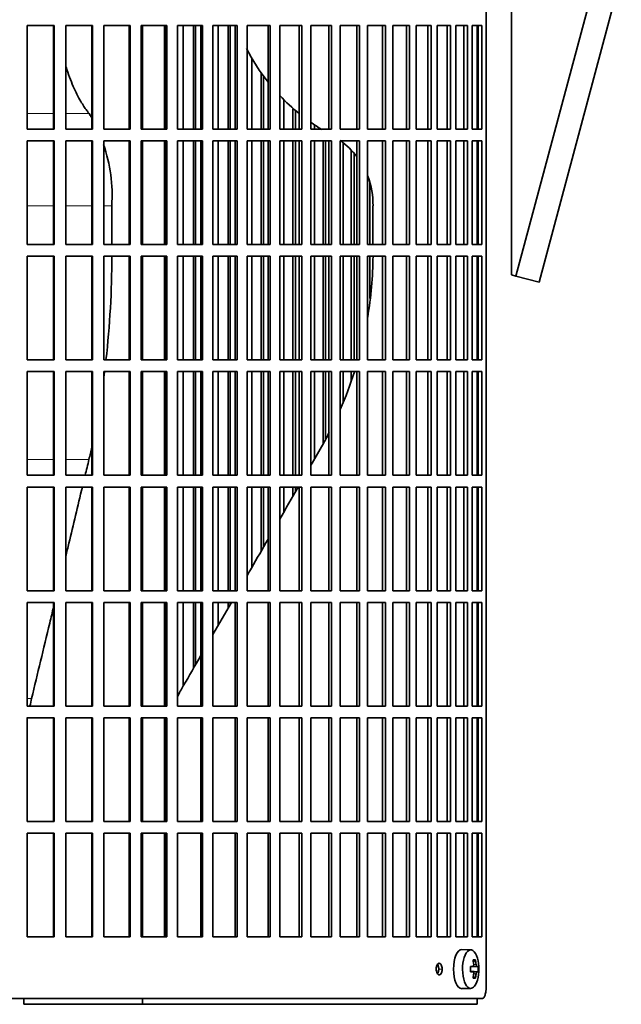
# Model space of a CAD drawing. Header units: millimetres. Extents: x 325 to 1200, y -2135 to 1831.
# Tile 15 of 21: x 984 to 1137, y -342 to -91. Entities that reach past the tile are written whole.
import ezdxf

# ---------------------------------------------------------------- set-up
doc = ezdxf.new("R2010")
doc.units = ezdxf.units.MM
for name, color, linetype in [('M5X8_UNI7687', 7, 'Continuous'), ('VSI344-454_FILTR', 7, 'Continuous'), ('VSI344-454_SUPPO', 7, 'Continuous'), ('VSI344-454_TERMI', 7, 'Continuous')]:
    doc.layers.add(name, color=color, linetype=linetype)

# ---------------------------------------------------------------- blocks, each defined once
blk = doc.blocks.new('SE3')
at = {"layer": 'M5X8_UNI7687', "color": 7, "linetype": 'Continuous', "lineweight": 35}
for p, q in [((1098.91, -328.57), (1096.64, -328.5)), ((1100.08, -331.16), (1099.57, -331.55)), ((1098.8, -332.85), (1099.47, -332.78)), ((1099.47, -334.21), (1098.8, -334.14)), ((1100.78, -332.8), (1098.81, -332.95)), ((1100.78, -334.19), (1098.81, -334.05)), ((1100.08, -335.83), (1099.57, -335.44)), ((1096.64, -338.49), (1098.91, -338.43))]:
    blk.add_line(p, q, dxfattribs=at)
at = {"layer": 'M5X8_UNI7687', "color": 4, "linetype": 'Continuous', "lineweight": 9}
for p, q in [((1098.8, -332.85), (1099.46, -332.79)), ((1099.46, -334.21), (1098.8, -334.14)), ((1100.48, -332.79), (1098.81, -332.94)), ((1098.81, -334.05), (1100.48, -334.21)), ((1100.27, -334.7), (1099.66, -334.65)), ((1099.67, -332.34), (1100.27, -332.29))]:
    blk.add_line(p, q, dxfattribs=at)
at = {"layer": 'M5X8_UNI7687', "color": 7, "linetype": 'Continuous', "lineweight": 35}
for centre, radius, start, end in [((1091, -333.5), 10, 343.7273, 16.2727), ((1091.38, -333.5), 9.42, 355.7871, 4.2129)]:
    blk.add_arc(centre, radius, start, end, dxfattribs=at)
for centre, major_axis, ratio, start_param, end_param in [((1096.62, -333.5), (0, -5), 0.422618, 3.141593, 6.283185), ((1098.88, -333.5), (0, -4.93), 0.422618, 2.175256, 6.283185), ((1093, -336.56), (7.75, 5.06), 0.247104, 0.286808, 0.4365), ((1091.08, -333.5), (0, 10), 0.866025, 4.833518, 4.948078), ((1090.95, -333.5), (0, 10), 0.939693, 4.833518, 4.948078), ((1091.01, -333.65), (9.97, 0.79), 0.036834, 0.556003, 0.670562), ((1094.29, -333.5), (0, -9.26), 0.488139, 1.49595, 1.645642), ((1091.01, -333.34), (9.97, -0.79), 0.036834, -0.670562, -0.556003), ((1091.08, -333.5), (0, -10), 0.866025, 1.335108, 1.449667), ((1090.95, -333.5), (0, -10), 0.939693, 1.335108, 1.449667), ((1091.01, -333.65), (9.97, 0.79), 0.036834, 0.199185, 0.313745), ((1091.01, -333.34), (9.97, -0.79), 0.036834, -0.313745, -0.199185), ((1098.88, -333.5), (0, -4.93), 0.422618, 0, 0.966337), ((1093, -330.43), (7.75, -5.06), 0.247104, -0.4365, -0.286808), ((1096.62, -333.5), (0, -5), 0.422618, 0, 0.012961)]:
    blk.add_ellipse(centre, major_axis=major_axis, ratio=ratio, start_param=start_param, end_param=end_param, dxfattribs=at)
for points in [[(1099.46, -332.79), (1099.47, -332.78), (1099.49, -332.78), (1099.51, -332.77), (1099.54, -332.76), (1099.56, -332.75), (1099.58, -332.73), (1099.6, -332.7), (1099.62, -332.67), (1099.63, -332.64), (1099.65, -332.6), (1099.66, -332.56), (1099.67, -332.52), (1099.67, -332.48), (1099.68, -332.43), (1099.68, -332.39), (1099.68, -332.34), (1099.67, -332.3), (1099.67, -332.29)], [(1099.67, -334.7), (1099.67, -334.69), (1099.68, -334.65), (1099.68, -334.6), (1099.68, -334.56), (1099.67, -334.51), (1099.67, -334.47), (1099.66, -334.43), (1099.65, -334.39), (1099.63, -334.35), (1099.62, -334.32), (1099.6, -334.29), (1099.58, -334.26), (1099.56, -334.24), (1099.54, -334.23), (1099.51, -334.22), (1099.49, -334.21), (1099.47, -334.21), (1099.46, -334.21)], [(1100.27, -332.29), (1100.27, -332.3), (1100.28, -332.34), (1100.29, -332.39), (1100.3, -332.43), (1100.31, -332.48), (1100.32, -332.52), (1100.33, -332.56), (1100.34, -332.6), (1100.36, -332.64), (1100.37, -332.67), (1100.39, -332.7), (1100.4, -332.73), (1100.42, -332.75), (1100.43, -332.76), (1100.45, -332.77), (1100.47, -332.78), (1100.48, -332.78), (1100.48, -332.79)], [(1100.48, -334.21), (1100.48, -334.21), (1100.47, -334.21), (1100.45, -334.22), (1100.43, -334.23), (1100.42, -334.24), (1100.4, -334.26), (1100.39, -334.29), (1100.37, -334.32), (1100.36, -334.35), (1100.34, -334.39), (1100.33, -334.43), (1100.32, -334.47), (1100.31, -334.51), (1100.3, -334.56), (1100.29, -334.6), (1100.28, -334.65), (1100.27, -334.69), (1100.27, -334.7)]]:
    blk.add_open_spline(points, degree=3, dxfattribs=at)
at = {"layer": 'VSI344-454_FILTR', "color": 7, "linetype": 'Continuous', "lineweight": 35}
for p, q in [((1102.84, -338), (1102.84, -67)), ((985.53, -92.25), (992.48, -92.25)), ((985.53, -118.75), (985.53, -92.25)), ((992.32, -118.75), (992.32, -92.25)), ((992.48, -118.75), (992.48, -92.25)), ((995.41, -92.25), (1002.26, -92.25)), ((995.41, -118.75), (995.41, -92.25)), ((1002.04, -118.75), (1002.04, -92.25)), ((1002.26, -118.75), (1002.26, -92.25)), ((1005.14, -92.25), (1011.87, -92.25)), ((1005.14, -118.75), (1005.14, -92.25)), ((1011.58, -118.75), (1011.58, -92.25)), ((1011.87, -118.75), (1011.87, -92.25)), ((1014.69, -92.25), (1021.26, -92.25)), ((1014.69, -118.75), (1014.69, -92.25)), ((1020.9, -118.75), (1020.9, -92.25)), ((1021.26, -118.75), (1021.26, -92.25)), ((1024, -92.25), (1030.38, -92.25)), ((1024, -118.75), (1024, -92.25)), ((1025.46, -118.75), (1025.46, -92.25)), ((1028.1, -118.75), (1028.1, -92.25)), ((1028.56, -118.75), (1028.56, -92.25)), ((1029.96, -118.75), (1029.96, -92.25)), ((1030.38, -118.75), (1030.38, -92.25)), ((1033.04, -92.25), (1039.19, -92.25)), ((1033.04, -118.75), (1033.04, -92.25)), ((1034.37, -118.75), (1034.37, -92.25)), ((1036.92, -118.75), (1036.92, -92.25)), ((1037.43, -118.75), (1037.43, -92.25)), ((1038.7, -118.75), (1038.7, -92.25)), ((1039.19, -118.75), (1039.19, -92.25)), ((1041.74, -92.25), (1047.64, -92.25)), ((1041.74, -118.75), (1041.74, -92.25)), ((1047.1, -118.75), (1047.1, -92.25)), ((1047.64, -118.75), (1047.64, -92.25)), ((1050.09, -92.25), (1055.71, -92.25)), ((1050.09, -118.75), (1050.09, -92.25)), ((1055.1, -118.75), (1055.1, -92.25)), ((1055.71, -118.75), (1055.71, -92.25)), ((1058.02, -92.25), (1063.33, -92.25)), ((1058.02, -118.75), (1058.02, -92.25)), ((1062.68, -118.75), (1062.68, -92.25)), ((1063.33, -118.75), (1063.33, -92.25)), ((1065.51, -92.25), (1070.49, -92.25)), ((1065.51, -118.75), (1065.51, -92.25)), ((1069.78, -118.75), (1069.78, -92.25)), ((1070.49, -118.75), (1070.49, -92.25)), ((1072.52, -92.25), (1077.14, -92.25)), ((1072.52, -118.75), (1072.52, -92.25)), ((1076.38, -118.75), (1076.38, -92.25)), ((1077.14, -118.75), (1077.14, -92.25)), ((1079.02, -92.25), (1083.25, -92.25)), ((1079.02, -118.75), (1079.02, -92.25)), ((1082.45, -118.75), (1082.45, -92.25)), ((1083.25, -118.75), (1083.25, -92.25)), ((1084.96, -92.25), (1088.79, -92.25)), ((1084.96, -118.75), (1084.96, -92.25)), ((1087.95, -118.75), (1087.95, -92.25)), ((1088.79, -118.75), (1088.79, -92.25)), ((1090.33, -92.25), (1093.74, -92.25)), ((1090.33, -118.75), (1090.33, -92.25)), ((1092.86, -118.75), (1092.86, -92.25)), ((1093.74, -118.75), (1093.74, -92.25)), ((1095.09, -92.25), (1098.06, -92.25)), ((1095.09, -118.75), (1095.09, -92.25)), ((1097.16, -118.75), (1097.16, -92.25)), ((1098.06, -118.75), (1098.06, -92.25)), ((1099.23, -92.25), (1101.75, -92.25)), ((1099.23, -118.75), (1099.23, -92.25)), ((1100.82, -118.75), (1100.82, -92.25)), ((1101.75, -118.75), (1101.75, -92.25)), ((1042.95, -118.75), (1042.95, -100.55)), ((1045.39, -118.75), (1045.39, -104.45)), ((1045.97, -118.75), (1045.97, -105.26)), ((1051.15, -118.75), (1051.15, -111.36)), ((1053.48, -118.75), (1053.48, -113.54)), ((1054.11, -118.75), (1054.11, -114.09)), ((1058.95, -118.75), (1058.95, -117.73)), ((985.53, -118.75), (992.48, -118.75)), ((995.41, -118.75), (1002.26, -118.75)), ((1005.14, -118.75), (1011.87, -118.75)), ((1014.69, -118.75), (1021.26, -118.75)), ((1024, -118.75), (1030.38, -118.75)), ((1033.04, -118.75), (1039.19, -118.75)), ((1041.74, -118.75), (1047.64, -118.75)), ((1050.09, -118.75), (1055.71, -118.75)), ((1058.02, -118.75), (1063.33, -118.75)), ((1065.51, -118.75), (1070.49, -118.75)), ((1072.52, -118.75), (1077.14, -118.75)), ((1079.02, -118.75), (1083.25, -118.75)), ((1084.96, -118.75), (1088.79, -118.75)), ((1090.33, -118.75), (1093.74, -118.75)), ((1095.09, -118.75), (1098.06, -118.75)), ((1099.23, -118.75), (1101.75, -118.75)), ((985.53, -121.75), (992.48, -121.75)), ((985.53, -148.25), (985.53, -121.75)), ((992.32, -148.25), (992.32, -121.75)), ((992.48, -148.25), (992.48, -121.75)), ((995.41, -121.75), (1002.26, -121.75)), ((995.41, -148.25), (995.41, -121.75)), ((1002.04, -148.25), (1002.04, -121.75)), ((1002.26, -148.25), (1002.26, -121.75)), ((1005.14, -121.75), (1011.87, -121.75)), ((1005.14, -148.25), (1005.14, -121.75)), ((1011.58, -148.25), (1011.58, -121.75)), ((1011.87, -148.25), (1011.87, -121.75)), ((1014.69, -121.75), (1021.26, -121.75)), ((1014.69, -148.25), (1014.69, -121.75)), ((1020.9, -148.25), (1020.9, -121.75)), ((1021.26, -148.25), (1021.26, -121.75)), ((1024, -121.75), (1030.38, -121.75)), ((1024, -148.25), (1024, -121.75)), ((1025.46, -148.25), (1025.46, -121.75)), ((1028.1, -148.25), (1028.1, -121.75)), ((1028.56, -148.25), (1028.56, -121.75)), ((1029.96, -148.25), (1029.96, -121.75)), ((1030.38, -148.25), (1030.38, -121.75)), ((1033.04, -121.75), (1039.19, -121.75)), ((1033.04, -148.25), (1033.04, -121.75)), ((1034.37, -148.25), (1034.37, -121.75)), ((1036.92, -148.25), (1036.92, -121.75)), ((1037.43, -148.25), (1037.43, -121.75)), ((1038.7, -148.25), (1038.7, -121.75)), ((1039.19, -148.25), (1039.19, -121.75)), ((1041.74, -121.75), (1047.64, -121.75)), ((1041.74, -148.25), (1041.74, -121.75)), ((1042.95, -148.25), (1042.95, -121.75)), ((1045.39, -148.25), (1045.39, -121.75)), ((1045.97, -148.25), (1045.97, -121.75)), ((1047.1, -148.25), (1047.1, -121.75)), ((1047.64, -148.25), (1047.64, -121.75)), ((1050.09, -121.75), (1055.71, -121.75)), ((1050.09, -148.25), (1050.09, -121.75)), ((1051.15, -148.25), (1051.15, -121.75)), ((1053.48, -148.25), (1053.48, -121.75)), ((1054.11, -148.25), (1054.11, -121.75)), ((1055.1, -148.25), (1055.1, -121.75)), ((1055.71, -148.25), (1055.71, -121.75)), ((1058.02, -121.75), (1063.33, -121.75)), ((1058.02, -148.25), (1058.02, -121.75)), ((1058.95, -148.25), (1058.95, -121.75)), ((1061.15, -148.25), (1061.15, -121.75)), ((1061.83, -148.25), (1061.83, -121.75)), ((1062.68, -148.25), (1062.68, -121.75)), ((1063.33, -148.25), (1063.33, -121.75)), ((1065.51, -121.75), (1070.49, -121.75)), ((1065.51, -148.25), (1065.51, -121.75)), ((1066.29, -148.25), (1066.29, -122.21)), ((1069.78, -148.25), (1069.78, -121.75)), ((1070.49, -148.25), (1070.49, -121.75)), ((1072.52, -121.75), (1077.14, -121.75)), ((1072.52, -148.25), (1072.52, -121.75)), ((1076.38, -148.25), (1076.38, -121.75)), ((1077.14, -148.25), (1077.14, -121.75)), ((1079.02, -121.75), (1083.25, -121.75)), ((1079.02, -148.25), (1079.02, -121.75)), ((1082.45, -148.25), (1082.45, -121.75)), ((1083.25, -148.25), (1083.25, -121.75)), ((1084.96, -121.75), (1088.79, -121.75)), ((1084.96, -148.25), (1084.96, -121.75)), ((1087.95, -148.25), (1087.95, -121.75)), ((1088.79, -148.25), (1088.79, -121.75)), ((1090.33, -121.75), (1093.74, -121.75)), ((1090.33, -148.25), (1090.33, -121.75)), ((1092.86, -148.25), (1092.86, -121.75)), ((1093.74, -148.25), (1093.74, -121.75)), ((1095.09, -121.75), (1098.06, -121.75)), ((1095.09, -148.25), (1095.09, -121.75)), ((1097.16, -148.25), (1097.16, -121.75)), ((1098.06, -148.25), (1098.06, -121.75)), ((1099.23, -121.75), (1101.75, -121.75)), ((1099.23, -148.25), (1099.23, -121.75)), ((1100.82, -148.25), (1100.82, -121.75)), ((1101.75, -148.25), (1101.75, -121.75)), ((1068.35, -148.25), (1068.35, -124.1)), ((1069.08, -148.25), (1069.08, -124.9)), ((1073.15, -148.25), (1073.15, -132.65)), ((985.53, -148.25), (992.48, -148.25)), ((995.41, -148.25), (1002.26, -148.25)), ((1005.14, -148.25), (1011.87, -148.25)), ((1014.69, -148.25), (1021.26, -148.25)), ((1024, -148.25), (1030.38, -148.25)), ((1033.04, -148.25), (1039.19, -148.25)), ((1041.74, -148.25), (1047.64, -148.25)), ((1050.09, -148.25), (1055.71, -148.25)), ((1058.02, -148.25), (1063.33, -148.25)), ((1065.51, -148.25), (1070.49, -148.25)), ((1072.52, -148.25), (1077.14, -148.25)), ((1079.02, -148.25), (1083.25, -148.25)), ((1084.96, -148.25), (1088.79, -148.25)), ((1090.33, -148.25), (1093.74, -148.25)), ((1095.09, -148.25), (1098.06, -148.25)), ((1099.23, -148.25), (1101.75, -148.25)), ((985.53, -151.25), (992.48, -151.25)), ((985.53, -177.75), (985.53, -151.25)), ((992.32, -177.75), (992.32, -151.25)), ((992.48, -177.75), (992.48, -151.25)), ((995.41, -151.25), (1002.26, -151.25)), ((995.41, -177.75), (995.41, -151.25)), ((1002.04, -177.75), (1002.04, -151.25)), ((1002.26, -177.75), (1002.26, -151.25)), ((1005.14, -151.25), (1011.87, -151.25)), ((1005.14, -177.75), (1005.14, -151.25)), ((1011.58, -177.75), (1011.58, -151.25)), ((1011.87, -177.75), (1011.87, -151.25)), ((1014.69, -151.25), (1021.26, -151.25)), ((1014.69, -177.75), (1014.69, -151.25)), ((1020.9, -177.75), (1020.9, -151.25)), ((1021.26, -177.75), (1021.26, -151.25)), ((1024, -151.25), (1030.38, -151.25)), ((1024, -177.75), (1024, -151.25)), ((1025.46, -177.75), (1025.46, -151.25)), ((1028.1, -177.75), (1028.1, -151.25)), ((1028.56, -177.75), (1028.56, -151.25)), ((1029.96, -177.75), (1029.96, -151.25)), ((1030.38, -177.75), (1030.38, -151.25)), ((1033.04, -151.25), (1039.19, -151.25)), ((1033.04, -177.75), (1033.04, -151.25)), ((1034.37, -177.75), (1034.37, -151.25)), ((1036.92, -177.75), (1036.92, -151.25)), ((1037.43, -177.75), (1037.43, -151.25)), ((1038.7, -177.75), (1038.7, -151.25)), ((1039.19, -177.75), (1039.19, -151.25)), ((1041.74, -151.25), (1047.64, -151.25)), ((1041.74, -177.75), (1041.74, -151.25)), ((1042.95, -177.75), (1042.95, -151.25)), ((1045.39, -177.75), (1045.39, -151.25)), ((1045.97, -177.75), (1045.97, -151.25)), ((1047.1, -177.75), (1047.1, -151.25)), ((1047.64, -177.75), (1047.64, -151.25)), ((1050.09, -151.25), (1055.71, -151.25)), ((1050.09, -177.75), (1050.09, -151.25)), ((1051.15, -177.75), (1051.15, -151.25)), ((1053.48, -177.75), (1053.48, -151.25)), ((1054.11, -177.75), (1054.11, -151.25)), ((1055.1, -177.75), (1055.1, -151.25)), ((1055.71, -177.75), (1055.71, -151.25)), ((1058.02, -151.25), (1063.33, -151.25)), ((1058.02, -177.75), (1058.02, -151.25)), ((1058.95, -177.75), (1058.95, -151.25)), ((1061.15, -177.75), (1061.15, -151.25)), ((1061.83, -177.75), (1061.83, -151.25)), ((1062.68, -177.75), (1062.68, -151.25)), ((1063.33, -177.75), (1063.33, -151.25)), ((1065.51, -151.25), (1070.49, -151.25)), ((1065.51, -177.75), (1065.51, -151.25)), ((1066.29, -177.75), (1066.29, -151.25)), ((1068.35, -177.75), (1068.35, -151.25)), ((1069.08, -177.75), (1069.08, -151.25)), ((1069.78, -177.75), (1069.78, -151.25)), ((1070.49, -177.75), (1070.49, -151.25)), ((1072.52, -151.25), (1077.14, -151.25)), ((1072.52, -177.75), (1072.52, -151.25)), ((1073.15, -162.02), (1073.15, -151.25)), ((1076.38, -177.75), (1076.38, -151.25)), ((1077.14, -177.75), (1077.14, -151.25)), ((1079.02, -151.25), (1083.25, -151.25)), ((1079.02, -177.75), (1079.02, -151.25)), ((1082.45, -177.75), (1082.45, -151.25)), ((1083.25, -177.75), (1083.25, -151.25)), ((1084.96, -151.25), (1088.79, -151.25)), ((1084.96, -177.75), (1084.96, -151.25)), ((1087.95, -177.75), (1087.95, -151.25)), ((1088.79, -177.75), (1088.79, -151.25)), ((1090.33, -151.25), (1093.74, -151.25)), ((1090.33, -177.75), (1090.33, -151.25)), ((1092.86, -177.75), (1092.86, -151.25)), ((1093.74, -177.75), (1093.74, -151.25)), ((1095.09, -151.25), (1098.06, -151.25)), ((1095.09, -177.75), (1095.09, -151.25)), ((1097.16, -177.75), (1097.16, -151.25)), ((1098.06, -177.75), (1098.06, -151.25)), ((1099.23, -151.25), (1101.75, -151.25)), ((1099.23, -177.75), (1099.23, -151.25)), ((1100.82, -177.75), (1100.82, -151.25)), ((1101.75, -177.75), (1101.75, -151.25)), ((985.53, -177.75), (992.48, -177.75)), ((995.41, -177.75), (1002.26, -177.75)), ((1005.14, -177.75), (1011.87, -177.75)), ((1014.69, -177.75), (1021.26, -177.75)), ((1024, -177.75), (1030.38, -177.75)), ((1033.04, -177.75), (1039.19, -177.75)), ((1041.74, -177.75), (1047.64, -177.75)), ((1050.09, -177.75), (1055.71, -177.75)), ((1058.02, -177.75), (1063.33, -177.75)), ((1065.51, -177.75), (1070.49, -177.75)), ((1072.52, -177.75), (1077.14, -177.75)), ((1079.02, -177.75), (1083.25, -177.75)), ((1084.96, -177.75), (1088.79, -177.75)), ((1090.33, -177.75), (1093.74, -177.75)), ((1095.09, -177.75), (1098.06, -177.75)), ((1099.23, -177.75), (1101.75, -177.75)), ((985.53, -180.75), (992.48, -180.75)), ((985.53, -207.25), (985.53, -180.75)), ((992.32, -207.25), (992.32, -180.75)), ((992.48, -207.25), (992.48, -180.75)), ((995.41, -180.75), (1002.26, -180.75)), ((995.41, -207.25), (995.41, -180.75)), ((1002.04, -207.25), (1002.04, -180.75)), ((1002.26, -207.25), (1002.26, -180.75)), ((1005.14, -180.75), (1011.87, -180.75)), ((1005.14, -207.25), (1005.14, -180.75)), ((1011.58, -207.25), (1011.58, -180.75)), ((1011.87, -207.25), (1011.87, -180.75)), ((1014.69, -180.75), (1021.26, -180.75)), ((1014.69, -207.25), (1014.69, -180.75)), ((1020.9, -207.25), (1020.9, -180.75)), ((1021.26, -207.25), (1021.26, -180.75)), ((1024, -180.75), (1030.38, -180.75)), ((1024, -207.25), (1024, -180.75)), ((1025.46, -207.25), (1025.46, -180.75)), ((1028.1, -207.25), (1028.1, -180.75)), ((1028.56, -207.25), (1028.56, -180.75)), ((1029.96, -207.25), (1029.96, -180.75)), ((1030.38, -207.25), (1030.38, -180.75)), ((1033.04, -180.75), (1039.19, -180.75)), ((1033.04, -207.25), (1033.04, -180.75)), ((1034.37, -207.25), (1034.37, -180.75)), ((1036.92, -207.25), (1036.92, -180.75)), ((1037.43, -207.25), (1037.43, -180.75)), ((1038.7, -207.25), (1038.7, -180.75)), ((1039.19, -207.25), (1039.19, -180.75)), ((1041.74, -180.75), (1047.64, -180.75)), ((1041.74, -207.25), (1041.74, -180.75)), ((1042.95, -207.25), (1042.95, -180.75)), ((1045.39, -207.25), (1045.39, -180.75)), ((1045.97, -207.25), (1045.97, -180.75)), ((1047.1, -207.25), (1047.1, -180.75)), ((1047.64, -207.25), (1047.64, -180.75)), ((1050.09, -180.75), (1055.71, -180.75)), ((1050.09, -207.25), (1050.09, -180.75)), ((1051.15, -207.25), (1051.15, -180.75)), ((1053.48, -207.25), (1053.48, -180.75)), ((1054.11, -207.25), (1054.11, -180.75)), ((1055.1, -207.25), (1055.1, -180.75)), ((1055.71, -207.25), (1055.71, -180.75)), ((1058.02, -180.75), (1063.33, -180.75)), ((1058.02, -207.25), (1058.02, -180.75)), ((1058.95, -203.09), (1058.95, -180.75)), ((1061.15, -199.2), (1061.15, -180.75)), ((1061.83, -197.89), (1061.83, -180.75)), ((1062.68, -207.25), (1062.68, -180.75)), ((1063.33, -207.25), (1063.33, -180.75)), ((1065.51, -180.75), (1070.49, -180.75)), ((1065.51, -207.25), (1065.51, -180.75)), ((1066.29, -188.48), (1066.29, -180.75)), ((1068.35, -183.18), (1068.35, -180.75)), ((1069.78, -207.25), (1069.78, -180.75)), ((1070.49, -207.25), (1070.49, -180.75)), ((1072.52, -180.75), (1077.14, -180.75)), ((1072.52, -207.25), (1072.52, -180.75)), ((1076.38, -207.25), (1076.38, -180.75)), ((1077.14, -207.25), (1077.14, -180.75)), ((1079.02, -180.75), (1083.25, -180.75)), ((1079.02, -207.25), (1079.02, -180.75)), ((1082.45, -207.25), (1082.45, -180.75)), ((1083.25, -207.25), (1083.25, -180.75)), ((1084.96, -180.75), (1088.79, -180.75)), ((1084.96, -207.25), (1084.96, -180.75)), ((1087.95, -207.25), (1087.95, -180.75)), ((1088.79, -207.25), (1088.79, -180.75)), ((1090.33, -180.75), (1093.74, -180.75)), ((1090.33, -207.25), (1090.33, -180.75)), ((1092.86, -207.25), (1092.86, -180.75)), ((1093.74, -207.25), (1093.74, -180.75)), ((1095.09, -180.75), (1098.06, -180.75)), ((1095.09, -207.25), (1095.09, -180.75)), ((1097.16, -207.25), (1097.16, -180.75)), ((1098.06, -207.25), (1098.06, -180.75)), ((1099.23, -180.75), (1101.75, -180.75)), ((1099.23, -207.25), (1099.23, -180.75)), ((1100.82, -207.25), (1100.82, -180.75)), ((1101.75, -207.25), (1101.75, -180.75)), ((985.53, -207.25), (992.48, -207.25)), ((995.41, -207.25), (1002.26, -207.25)), ((1005.14, -207.25), (1011.87, -207.25)), ((1014.69, -207.25), (1021.26, -207.25)), ((1024, -207.25), (1030.38, -207.25)), ((1033.04, -207.25), (1039.19, -207.25)), ((1041.74, -207.25), (1047.64, -207.25)), ((1050.09, -207.25), (1055.71, -207.25)), ((1058.02, -207.25), (1063.33, -207.25)), ((1065.51, -207.25), (1070.49, -207.25)), ((1072.52, -207.25), (1077.14, -207.25)), ((1079.02, -207.25), (1083.25, -207.25)), ((1084.96, -207.25), (1088.79, -207.25)), ((1090.33, -207.25), (1093.74, -207.25)), ((1095.09, -207.25), (1098.06, -207.25)), ((1099.23, -207.25), (1101.75, -207.25)), ((985.53, -210.25), (992.48, -210.25)), ((985.53, -236.75), (985.53, -210.25)), ((992.32, -236.75), (992.32, -210.25)), ((992.48, -236.75), (992.48, -210.25)), ((995.41, -210.25), (1002.26, -210.25)), ((995.41, -236.75), (995.41, -210.25)), ((1002.04, -236.75), (1002.04, -210.25)), ((1002.26, -236.75), (1002.26, -210.25)), ((1005.14, -210.25), (1011.87, -210.25)), ((1005.14, -236.75), (1005.14, -210.25)), ((1011.58, -236.75), (1011.58, -210.25)), ((1011.87, -236.75), (1011.87, -210.25)), ((1014.69, -210.25), (1021.26, -210.25)), ((1014.69, -236.75), (1014.69, -210.25)), ((1020.9, -236.75), (1020.9, -210.25)), ((1021.26, -236.75), (1021.26, -210.25)), ((1024, -210.25), (1030.38, -210.25)), ((1024, -236.75), (1024, -210.25)), ((1025.46, -236.75), (1025.46, -210.25)), ((1028.1, -236.75), (1028.1, -210.25)), ((1028.56, -236.75), (1028.56, -210.25)), ((1029.96, -236.75), (1029.96, -210.25)), ((1030.38, -236.75), (1030.38, -210.25)), ((1033.04, -210.25), (1039.19, -210.25)), ((1033.04, -236.75), (1033.04, -210.25)), ((1034.37, -236.75), (1034.37, -210.25)), ((1036.92, -236.75), (1036.92, -210.25)), ((1037.43, -236.75), (1037.43, -210.25)), ((1038.7, -236.75), (1038.7, -210.25)), ((1039.19, -236.75), (1039.19, -210.25)), ((1041.74, -210.25), (1047.64, -210.25)), ((1041.74, -236.75), (1041.74, -210.25)), ((1042.95, -230.81), (1042.95, -210.25)), ((1045.39, -226.57), (1045.39, -210.25)), ((1045.97, -225.58), (1045.97, -210.25)), ((1047.1, -236.75), (1047.1, -210.25)), ((1047.64, -236.75), (1047.64, -210.25)), ((1050.09, -210.25), (1055.71, -210.25)), ((1050.09, -236.75), (1050.09, -210.25)), ((1051.15, -216.59), (1051.15, -210.25)), ((1053.48, -212.56), (1053.48, -210.25)), ((1054.11, -211.47), (1054.11, -210.25)), ((1055.1, -236.75), (1055.1, -210.25)), ((1055.71, -236.75), (1055.71, -210.25)), ((1058.02, -210.25), (1063.33, -210.25)), ((1058.02, -236.75), (1058.02, -210.25)), ((1062.68, -236.75), (1062.68, -210.25)), ((1063.33, -236.75), (1063.33, -210.25)), ((1065.51, -210.25), (1070.49, -210.25)), ((1065.51, -236.75), (1065.51, -210.25)), ((1069.78, -236.75), (1069.78, -210.25)), ((1070.49, -236.75), (1070.49, -210.25)), ((1072.52, -210.25), (1077.14, -210.25)), ((1072.52, -236.75), (1072.52, -210.25)), ((1076.38, -236.75), (1076.38, -210.25)), ((1077.14, -236.75), (1077.14, -210.25)), ((1079.02, -210.25), (1083.25, -210.25)), ((1079.02, -236.75), (1079.02, -210.25)), ((1082.45, -236.75), (1082.45, -210.25)), ((1083.25, -236.75), (1083.25, -210.25)), ((1084.96, -210.25), (1088.79, -210.25)), ((1084.96, -236.75), (1084.96, -210.25)), ((1087.95, -236.75), (1087.95, -210.25)), ((1088.79, -236.75), (1088.79, -210.25)), ((1090.33, -210.25), (1093.74, -210.25)), ((1090.33, -236.75), (1090.33, -210.25)), ((1092.86, -236.75), (1092.86, -210.25)), ((1093.74, -236.75), (1093.74, -210.25)), ((1095.09, -210.25), (1098.06, -210.25)), ((1095.09, -236.75), (1095.09, -210.25)), ((1097.16, -236.75), (1097.16, -210.25)), ((1098.06, -236.75), (1098.06, -210.25)), ((1099.23, -210.25), (1101.75, -210.25)), ((1099.23, -236.75), (1099.23, -210.25)), ((1100.82, -236.75), (1100.82, -210.25)), ((1101.75, -236.75), (1101.75, -210.25)), ((985.53, -236.75), (992.48, -236.75)), ((995.41, -236.75), (1002.26, -236.75)), ((1005.14, -236.75), (1011.87, -236.75)), ((1014.69, -236.75), (1021.26, -236.75)), ((1024, -236.75), (1030.38, -236.75)), ((1033.04, -236.75), (1039.19, -236.75)), ((1041.74, -236.75), (1047.64, -236.75)), ((1050.09, -236.75), (1055.71, -236.75)), ((1058.02, -236.75), (1063.33, -236.75)), ((1065.51, -236.75), (1070.49, -236.75)), ((1072.52, -236.75), (1077.14, -236.75)), ((1079.02, -236.75), (1083.25, -236.75)), ((1084.96, -236.75), (1088.79, -236.75)), ((1090.33, -236.75), (1093.74, -236.75)), ((1095.09, -236.75), (1098.06, -236.75)), ((1099.23, -236.75), (1101.75, -236.75)), ((985.53, -239.75), (992.48, -239.75)), ((985.53, -266.25), (985.53, -239.75)), ((992.32, -266.25), (992.32, -239.75)), ((992.48, -266.25), (992.48, -239.75)), ((995.41, -239.75), (1002.26, -239.75)), ((995.41, -266.25), (995.41, -239.75)), ((1002.04, -266.25), (1002.04, -239.75)), ((1002.26, -266.25), (1002.26, -239.75)), ((1005.14, -239.75), (1011.87, -239.75)), ((1005.14, -266.25), (1005.14, -239.75)), ((1011.58, -266.25), (1011.58, -239.75)), ((1011.87, -266.25), (1011.87, -239.75)), ((1014.69, -239.75), (1021.26, -239.75)), ((1014.69, -266.25), (1014.69, -239.75)), ((1020.9, -266.25), (1020.9, -239.75)), ((1021.26, -266.25), (1021.26, -239.75)), ((1024, -239.75), (1030.38, -239.75)), ((1024, -266.25), (1024, -239.75)), ((1025.46, -261.09), (1025.46, -239.75)), ((1028.1, -256.52), (1028.1, -239.75)), ((1028.56, -255.73), (1028.56, -239.75)), ((1029.96, -266.25), (1029.96, -239.75)), ((1030.38, -266.25), (1030.38, -239.75)), ((1033.04, -239.75), (1039.19, -239.75)), ((1033.04, -266.25), (1033.04, -239.75)), ((1034.37, -245.66), (1034.37, -239.75)), ((1036.92, -241.25), (1036.92, -239.75)), ((1037.43, -240.36), (1037.43, -239.75)), ((1038.7, -266.25), (1038.7, -239.75)), ((1039.19, -266.25), (1039.19, -239.75)), ((1041.74, -239.75), (1047.64, -239.75)), ((1041.74, -266.25), (1041.74, -239.75)), ((1047.1, -266.25), (1047.1, -239.75)), ((1047.64, -266.25), (1047.64, -239.75)), ((1050.09, -239.75), (1055.71, -239.75)), ((1050.09, -266.25), (1050.09, -239.75)), ((1055.1, -266.25), (1055.1, -239.75)), ((1055.71, -266.25), (1055.71, -239.75)), ((1058.02, -239.75), (1063.33, -239.75)), ((1058.02, -266.25), (1058.02, -239.75)), ((1062.68, -266.25), (1062.68, -239.75)), ((1063.33, -266.25), (1063.33, -239.75)), ((1065.51, -239.75), (1070.49, -239.75)), ((1065.51, -266.25), (1065.51, -239.75)), ((1069.78, -266.25), (1069.78, -239.75)), ((1070.49, -266.25), (1070.49, -239.75)), ((1072.52, -239.75), (1077.14, -239.75)), ((1072.52, -266.25), (1072.52, -239.75)), ((1076.38, -266.25), (1076.38, -239.75)), ((1077.14, -266.25), (1077.14, -239.75)), ((1079.02, -239.75), (1083.25, -239.75)), ((1079.02, -266.25), (1079.02, -239.75)), ((1082.45, -266.25), (1082.45, -239.75)), ((1083.25, -266.25), (1083.25, -239.75)), ((1084.96, -239.75), (1088.79, -239.75)), ((1084.96, -266.25), (1084.96, -239.75)), ((1087.95, -266.25), (1087.95, -239.75)), ((1088.79, -266.25), (1088.79, -239.75)), ((1090.33, -239.75), (1093.74, -239.75)), ((1090.33, -266.25), (1090.33, -239.75)), ((1092.86, -266.25), (1092.86, -239.75)), ((1093.74, -266.25), (1093.74, -239.75)), ((1095.09, -239.75), (1098.06, -239.75)), ((1095.09, -266.25), (1095.09, -239.75)), ((1097.16, -266.25), (1097.16, -239.75)), ((1098.06, -266.25), (1098.06, -239.75)), ((1099.23, -239.75), (1101.75, -239.75)), ((1099.23, -266.25), (1099.23, -239.75)), ((1100.82, -266.25), (1100.82, -239.75)), ((1101.75, -266.25), (1101.75, -239.75)), ((985.53, -266.25), (992.48, -266.25)), ((995.41, -266.25), (1002.26, -266.25)), ((1005.14, -266.25), (1011.87, -266.25)), ((1014.69, -266.25), (1021.26, -266.25)), ((1024, -266.25), (1030.38, -266.25)), ((1033.04, -266.25), (1039.19, -266.25)), ((1041.74, -266.25), (1047.64, -266.25)), ((1050.09, -266.25), (1055.71, -266.25)), ((1058.02, -266.25), (1063.33, -266.25)), ((1065.51, -266.25), (1070.49, -266.25)), ((1072.52, -266.25), (1077.14, -266.25)), ((1079.02, -266.25), (1083.25, -266.25)), ((1084.96, -266.25), (1088.79, -266.25)), ((1090.33, -266.25), (1093.74, -266.25)), ((1095.09, -266.25), (1098.06, -266.25)), ((1099.23, -266.25), (1101.75, -266.25)), ((985.53, -269.25), (992.48, -269.25)), ((985.53, -295.75), (985.53, -269.25)), ((992.32, -295.75), (992.32, -269.25)), ((992.48, -295.75), (992.48, -269.25)), ((995.41, -269.25), (1002.26, -269.25)), ((995.41, -295.75), (995.41, -269.25)), ((1002.04, -295.75), (1002.04, -269.25)), ((1002.26, -295.75), (1002.26, -269.25)), ((1005.14, -269.25), (1011.87, -269.25)), ((1005.14, -295.75), (1005.14, -269.25)), ((1011.58, -295.75), (1011.58, -269.25)), ((1011.87, -295.75), (1011.87, -269.25)), ((1014.69, -269.25), (1021.26, -269.25)), ((1014.69, -295.75), (1014.69, -269.25)), ((1020.9, -295.75), (1020.9, -269.25)), ((1021.26, -295.75), (1021.26, -269.25)), ((1024, -269.25), (1030.38, -269.25)), ((1024, -295.75), (1024, -269.25)), ((1029.96, -295.75), (1029.96, -269.25)), ((1030.38, -295.75), (1030.38, -269.25)), ((1033.04, -269.25), (1039.19, -269.25)), ((1033.04, -295.75), (1033.04, -269.25)), ((1038.7, -295.75), (1038.7, -269.25)), ((1039.19, -295.75), (1039.19, -269.25)), ((1041.74, -269.25), (1047.64, -269.25)), ((1041.74, -295.75), (1041.74, -269.25)), ((1047.1, -295.75), (1047.1, -269.25)), ((1047.64, -295.75), (1047.64, -269.25)), ((1050.09, -269.25), (1055.71, -269.25)), ((1050.09, -295.75), (1050.09, -269.25)), ((1055.1, -295.75), (1055.1, -269.25)), ((1055.71, -295.75), (1055.71, -269.25)), ((1058.02, -269.25), (1063.33, -269.25)), ((1058.02, -295.75), (1058.02, -269.25)), ((1062.68, -295.75), (1062.68, -269.25)), ((1063.33, -295.75), (1063.33, -269.25)), ((1065.51, -269.25), (1070.49, -269.25)), ((1065.51, -295.75), (1065.51, -269.25)), ((1069.78, -295.75), (1069.78, -269.25)), ((1070.49, -295.75), (1070.49, -269.25)), ((1072.52, -269.25), (1077.14, -269.25)), ((1072.52, -295.75), (1072.52, -269.25)), ((1076.38, -295.75), (1076.38, -269.25)), ((1077.14, -295.75), (1077.14, -269.25)), ((1079.02, -269.25), (1083.25, -269.25)), ((1079.02, -295.75), (1079.02, -269.25)), ((1082.45, -295.75), (1082.45, -269.25)), ((1083.25, -295.75), (1083.25, -269.25)), ((1084.96, -269.25), (1088.79, -269.25)), ((1084.96, -295.75), (1084.96, -269.25)), ((1087.95, -295.75), (1087.95, -269.25)), ((1088.79, -295.75), (1088.79, -269.25)), ((1090.33, -269.25), (1093.74, -269.25)), ((1090.33, -295.75), (1090.33, -269.25)), ((1092.86, -295.75), (1092.86, -269.25)), ((1093.74, -295.75), (1093.74, -269.25)), ((1095.09, -269.25), (1098.06, -269.25)), ((1095.09, -295.75), (1095.09, -269.25)), ((1097.16, -295.75), (1097.16, -269.25)), ((1098.06, -295.75), (1098.06, -269.25)), ((1099.23, -269.25), (1101.75, -269.25)), ((1099.23, -295.75), (1099.23, -269.25)), ((1100.82, -295.75), (1100.82, -269.25)), ((1101.75, -295.75), (1101.75, -269.25)), ((985.53, -295.75), (992.48, -295.75)), ((995.41, -295.75), (1002.26, -295.75)), ((1005.14, -295.75), (1011.87, -295.75)), ((1014.69, -295.75), (1021.26, -295.75)), ((1024, -295.75), (1030.38, -295.75)), ((1033.04, -295.75), (1039.19, -295.75)), ((1041.74, -295.75), (1047.64, -295.75)), ((1050.09, -295.75), (1055.71, -295.75)), ((1058.02, -295.75), (1063.33, -295.75)), ((1065.51, -295.75), (1070.49, -295.75)), ((1072.52, -295.75), (1077.14, -295.75)), ((1079.02, -295.75), (1083.25, -295.75)), ((1084.96, -295.75), (1088.79, -295.75)), ((1090.33, -295.75), (1093.74, -295.75)), ((1095.09, -295.75), (1098.06, -295.75)), ((1099.23, -295.75), (1101.75, -295.75)), ((985.53, -298.75), (992.48, -298.75)), ((985.53, -325.25), (985.53, -298.75)), ((992.32, -325.25), (992.32, -298.75)), ((992.48, -325.25), (992.48, -298.75)), ((995.41, -298.75), (1002.26, -298.75)), ((995.41, -325.25), (995.41, -298.75)), ((1002.04, -325.25), (1002.04, -298.75)), ((1002.26, -325.25), (1002.26, -298.75)), ((1005.14, -298.75), (1011.87, -298.75)), ((1005.14, -325.25), (1005.14, -298.75)), ((1011.58, -325.25), (1011.58, -298.75)), ((1011.87, -325.25), (1011.87, -298.75)), ((1014.69, -298.75), (1021.26, -298.75)), ((1014.69, -325.25), (1014.69, -298.75)), ((1020.9, -325.25), (1020.9, -298.75)), ((1021.26, -325.25), (1021.26, -298.75)), ((1024, -298.75), (1030.38, -298.75)), ((1024, -325.25), (1024, -298.75)), ((1029.96, -325.25), (1029.96, -298.75)), ((1030.38, -325.25), (1030.38, -298.75)), ((1033.04, -298.75), (1039.19, -298.75)), ((1033.04, -325.25), (1033.04, -298.75)), ((1038.7, -325.25), (1038.7, -298.75)), ((1039.19, -325.25), (1039.19, -298.75)), ((1041.74, -298.75), (1047.64, -298.75)), ((1041.74, -325.25), (1041.74, -298.75)), ((1047.1, -325.25), (1047.1, -298.75)), ((1047.64, -325.25), (1047.64, -298.75)), ((1050.09, -298.75), (1055.71, -298.75)), ((1050.09, -325.25), (1050.09, -298.75)), ((1055.1, -325.25), (1055.1, -298.75)), ((1055.71, -325.25), (1055.71, -298.75)), ((1058.02, -298.75), (1063.33, -298.75)), ((1058.02, -325.25), (1058.02, -298.75)), ((1062.68, -325.25), (1062.68, -298.75)), ((1063.33, -325.25), (1063.33, -298.75)), ((1065.51, -298.75), (1070.49, -298.75)), ((1065.51, -325.25), (1065.51, -298.75)), ((1069.78, -325.25), (1069.78, -298.75)), ((1070.49, -325.25), (1070.49, -298.75)), ((1072.52, -298.75), (1077.14, -298.75)), ((1072.52, -325.25), (1072.52, -298.75)), ((1076.38, -325.25), (1076.38, -298.75)), ((1077.14, -325.25), (1077.14, -298.75)), ((1079.02, -298.75), (1083.25, -298.75)), ((1079.02, -325.25), (1079.02, -298.75)), ((1082.45, -325.25), (1082.45, -298.75)), ((1083.25, -325.25), (1083.25, -298.75)), ((1084.96, -298.75), (1088.79, -298.75)), ((1084.96, -325.25), (1084.96, -298.75)), ((1087.95, -325.25), (1087.95, -298.75)), ((1088.79, -325.25), (1088.79, -298.75)), ((1090.33, -298.75), (1093.74, -298.75)), ((1090.33, -325.25), (1090.33, -298.75)), ((1092.86, -325.25), (1092.86, -298.75)), ((1093.74, -325.25), (1093.74, -298.75)), ((1095.09, -298.75), (1098.06, -298.75)), ((1095.09, -325.25), (1095.09, -298.75)), ((1097.16, -325.25), (1097.16, -298.75)), ((1098.06, -325.25), (1098.06, -298.75)), ((1099.23, -298.75), (1101.75, -298.75)), ((1099.23, -325.25), (1099.23, -298.75)), ((1100.82, -325.25), (1100.82, -298.75)), ((1101.75, -325.25), (1101.75, -298.75)), ((985.53, -325.25), (992.48, -325.25)), ((995.41, -325.25), (1002.26, -325.25)), ((1005.14, -325.25), (1011.87, -325.25)), ((1014.69, -325.25), (1021.26, -325.25)), ((1024, -325.25), (1030.38, -325.25)), ((1033.04, -325.25), (1039.19, -325.25)), ((1041.74, -325.25), (1047.64, -325.25)), ((1050.09, -325.25), (1055.71, -325.25)), ((1058.02, -325.25), (1063.33, -325.25)), ((1065.51, -325.25), (1070.49, -325.25)), ((1072.52, -325.25), (1077.14, -325.25)), ((1079.02, -325.25), (1083.25, -325.25)), ((1084.96, -325.25), (1088.79, -325.25)), ((1090.33, -325.25), (1093.74, -325.25)), ((1095.09, -325.25), (1098.06, -325.25)), ((1099.23, -325.25), (1101.75, -325.25)), ((823.06, -341), (1101.87, -341))]:
    blk.add_line(p, q, dxfattribs=at)
at = {"layer": 'VSI344-454_FILTR', "color": 4, "linetype": 'Continuous', "lineweight": 9}
blk.add_line((1091.58, -333.5), (1090.71, -333.5), dxfattribs=at)
at = {"layer": 'VSI344-454_FILTR', "color": 7, "linetype": 'Continuous', "lineweight": 35}
for points, knots in [([(1090.08, -333.5), (1090.09, -333.36), (1090.09, -333.1), (1090.18, -332.73), (1090.32, -332.36), (1090.55, -332.07), (1090.84, -331.96), (1091.13, -332.08), (1091.38, -332.41), (1091.55, -332.91), (1091.57, -333.3), (1091.58, -333.5)], [0, 0, 0, 0, 0.084454, 0.168831, 0.25477, 0.378375, 0.501304, 0.626685, 0.750981, 0.875806, 1, 1, 1, 1]), ([(1091.58, -333.5), (1091.58, -333.63), (1091.57, -333.89), (1091.48, -334.26), (1091.35, -334.63), (1091.12, -334.92), (1090.83, -335.03), (1090.54, -334.92), (1090.29, -334.58), (1090.11, -334.08), (1090.09, -333.69), (1090.08, -333.5)], [0, 0, 0, 0, 0.084454, 0.168831, 0.25477, 0.378375, 0.501304, 0.626685, 0.750981, 0.875806, 1, 1, 1, 1]), ([(1090.71, -333.5), (1090.71, -333.36), (1090.7, -333.1), (1090.62, -332.74), (1090.52, -332.47), (1090.44, -332.33), (1090.41, -332.28)], [0, 0, 0, 0, 0.0839215, 0.1651632, 0.2496847, 0.3008002, 0.3008002, 0.3008002, 0.3008002]), ([(1090.41, -334.71), (1090.44, -334.67), (1090.52, -334.53), (1090.62, -334.26), (1090.7, -333.89), (1090.71, -333.63), (1090.71, -333.5)], [0.6999614, 0.6999614, 0.6999614, 0.6999614, 0.7454545, 0.8313176, 0.915596, 1, 1, 1, 1]), ([(1101.87, -341), (1101.89, -340.99), (1101.93, -340.99), (1101.99, -340.98), (1102.04, -340.95), (1102.1, -340.92), (1102.15, -340.88), (1102.2, -340.83), (1102.3, -340.72), (1102.42, -340.51), (1102.57, -340.13), (1102.69, -339.68), (1102.76, -339.24), (1102.81, -338.87), (1102.83, -338.58), (1102.84, -338.29), (1102.84, -338.09), (1102.84, -338)], [0, 0, 0, 0, 0.036074, 0.071835, 0.107394, 0.142867, 0.178369, 0.214015, 0.24992, 0.375515, 0.499618, 0.623903, 0.749864, 0.812552, 0.874725, 0.937001, 1, 1, 1, 1])]:
    blk.add_open_spline(points, degree=3, knots=knots, dxfattribs=at)
at = {"layer": 'VSI344-454_SUPPO', "color": 7, "linetype": 'Continuous', "lineweight": 35}
for p, q in [((1015.03, -118.75), (1015.03, -92.25)), ((1020.63, -118.75), (1020.63, -92.25)), ((1100.57, -118.75), (1100.57, -92.25)), ((1015.03, -148.25), (1015.03, -121.75)), ((1020.63, -148.25), (1020.63, -121.75)), ((1100.57, -148.25), (1100.57, -121.75)), ((1007.18, -148.25), (1007.18, -138.35)), ((1073.92, -148.25), (1073.92, -138.35)), ((1015.03, -177.75), (1015.03, -151.25)), ((1020.63, -177.75), (1020.63, -151.25)), ((1100.57, -177.75), (1100.57, -151.25)), ((1015.03, -207.25), (1015.03, -180.75)), ((1020.63, -207.25), (1020.63, -180.75)), ((1100.57, -207.25), (1100.57, -180.75)), ((1015.03, -236.75), (1015.03, -210.25)), ((1020.63, -236.75), (1020.63, -210.25)), ((1100.57, -236.75), (1100.57, -210.25)), ((1015.03, -266.25), (1015.03, -239.75)), ((1020.63, -266.25), (1020.63, -239.75)), ((1100.57, -266.25), (1100.57, -239.75)), ((1015.03, -295.75), (1015.03, -269.25)), ((1020.63, -295.75), (1020.63, -269.25)), ((1100.57, -295.75), (1100.57, -269.25)), ((1015.03, -325.25), (1015.03, -298.75)), ((1020.63, -325.25), (1020.63, -298.75)), ((1100.57, -325.25), (1100.57, -298.75)), ((984.73, -341), (984.73, -342.5)), ((1015.03, -342.5), (1015.03, -341)), ((1100.57, -342.5), (1100.57, -341)), ((1015.03, -342.5), (984.73, -342.5)), ((1015.03, -342.5), (1100.57, -342.5))]:
    blk.add_line(p, q, dxfattribs=at)
at = {"layer": 'VSI344-454_SUPPO', "color": 4, "linetype": 'Continuous', "lineweight": 9}
for p, q in [((985.53, -114.78), (992.32, -114.78)), ((995.41, -114.78), (1001.42, -114.78)), ((985.53, -138.35), (992.32, -138.35)), ((995.41, -138.35), (1002.04, -138.35)), ((1005.14, -138.35), (1007.18, -138.35)), ((985.53, -203.19), (992.32, -203.19)), ((995.41, -203.19), (1001.35, -203.19)), ((986.7, -264.29), (985.53, -264.29))]:
    blk.add_line(p, q, dxfattribs=at)
at = {"layer": 'VSI344-454_SUPPO', "color": 7, "linetype": 'Continuous', "lineweight": 35}
for centre, radius, start, end in [((1087.46, -74.85), 51.42, 206.9098, 218.3384), ((1087.46, -74.85), 51.42, 223.3713, 231.0148), ((966.49, -135.8), 40.77, 29.5855, 31.0329), ((1087.46, -74.85), 51.42, 235.1243, 238.7393), ((966.49, -135.8), 40.77, 356.415, 18.7628), ((1053.77, -138.01), 20.16, 37.3723, 54.125), ((1053.77, -138.01), 20.16, 359.0367, 20.9718), ((775.72, -151.57), 231.46, 353.5074, 0.0812), ((974.15, -150.42), 99.78, 350.5352, 359.5249), ((775.72, -151.57), 231.46, 352.4317, 352.7524), ((974.15, -150.42), 99.78, 336.3801, 342.2865), ((974.15, -150.42), 99.78, 330.1968, 332.6243), ((775.72, -151.57), 231.46, 347.1147, 347.9051), ((1137.82, -325.47), 129.49, 150.1961, 151.5865), ((1247.69, -324.21), 267.78, 167.0688, 167.4898), ((1247.69, -324.21), 267.78, 168.1432, 168.245), ((1137.82, -325.47), 129.49, 154.5698, 154.8253)]:
    blk.add_arc(centre, radius, start, end, dxfattribs=at)
for points, knots in [([(1001.42, -114.78), (1001.21, -114.51), (1000.74, -113.93), (1000.03, -112.9), (999.19, -111.56), (998.28, -109.88), (996.96, -107.07), (996.02, -104.57), (995.43, -102.71), (995.4, -102.63)], [0, 0, 0, 0, 0.0369621, 0.0786432, 0.1250422, 0.1876, 0.2501534, 0.3862477, 0.3924382, 0.3924382, 0.3924382, 0.3924382]), ([(995.41, -228.01), (995.67, -226.89), (997.07, -221.07), (998.49, -215.13), (999.66, -210.25)], [0.6128166, 0.6128166, 0.6128166, 0.6128166, 0.6666667, 0.8922249, 0.8922249, 0.8922249, 0.8922249]), ([(1041.74, -232.89), (1042.12, -232.24), (1043.9, -229.16), (1045.68, -226.07), (1047.1, -223.61)], [0.4683212, 0.4683212, 0.4683212, 0.4683212, 0.5, 0.6197977, 0.6197977, 0.6197977, 0.6197977]), ([(986.7, -264.29), (988.2, -258.04), (990.06, -250.28), (991.99, -242.26), (992.32, -240.87)], [0, 0, 0, 0, 0.3333333, 0.402566, 0.402566, 0.402566, 0.402566])]:
    blk.add_open_spline(points, degree=3, knots=knots, dxfattribs=at)
for points in [[(1058.02, -204.69), (1058.92, -203.13), (1059.82, -201.57), (1060.73, -200.01)], [(1000.38, -207.25), (1000.7, -205.9), (1001.03, -204.55), (1001.35, -203.19)], [(1050.09, -218.44), (1051.66, -215.72), (1053.24, -212.99), (1054.82, -210.25)], [(1033.04, -247.97), (1034.61, -245.24), (1036.2, -242.5), (1037.79, -239.75)], [(1025.45, -261.11), (1026.95, -258.52), (1028.45, -255.92), (1029.96, -253.31)]]:
    blk.add_open_spline(points, degree=3, dxfattribs=at)
at = {"layer": 'VSI344-454_TERMI', "color": 7, "linetype": 'Continuous', "lineweight": 35}
for p, q in [((1109.35, -156.03), (1109.35, -71.99)), ((1131.44, -77.91), (1110.43, -156.32)), ((1137.37, -79.5), (1116.36, -157.9)), ((1110.43, -156.32), (1109.35, -156.03)), ((1116.36, -157.9), (1110.43, -156.32))]:
    blk.add_line(p, q, dxfattribs=at)

msp = doc.modelspace()

# ---------------------------------------------------------------- block references
msp.add_blockref('SE3', (0, 0))

doc.saveas('drawing.dxf')
